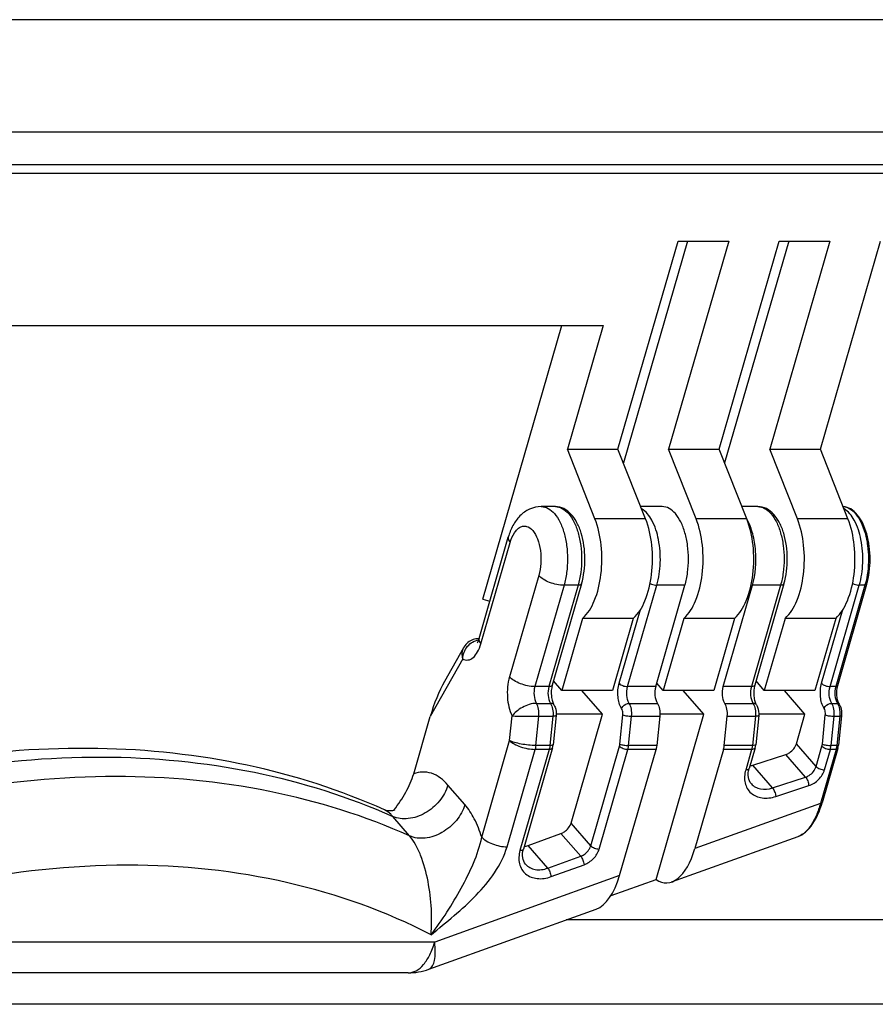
# Model space of a CAD drawing. Header units: millimetres. Extents: x 0 to 420, y 0 to 297.
# Tile 13 of 17: x 342 to 355, y 113 to 128. Entities that reach past the tile are written whole.
import ezdxf

# ---------------------------------------------------------------- set-up
doc = ezdxf.new("R2010")
doc.units = ezdxf.units.MM
doc.header["$LTSCALE"] = 23.1
doc.layers.get('0').update_dxf_attribs({"linetype": 'CONTINUOUS'})
doc.layers.add('02___PRT_ALL_AXES', color=7, linetype='CONTINUOUS')

msp = doc.modelspace()

# ---------------------------------------------------------------- linework, layer by layer
at = {"color": 7, "linetype": 'CONTINUOUS'}
for p, q in [((367.8785, 128.1997), (323.3648, 128.1997)), ((367.3785, 126.4676), (322.8648, 126.4676))]:
    msp.add_line(p, q, dxfattribs=at)
at = {"layer": '02___PRT_ALL_AXES', "color": 7, "linetype": 'CONTINUOUS'}
for p, q in [((357.8585, 125.9676), (333.2509, 125.9676)), ((357.8768, 125.831), (333.2692, 125.831)), ((351.3195, 121.5875), (352.2445, 124.7918)), ((352.3888, 124.7918), (351.403, 121.3767)), ((353.0239, 124.7918), (352.0989, 121.5875)), ((352.2445, 124.7918), (353.0239, 124.7918)), ((352.8784, 121.5875), (353.8034, 124.7918)), ((353.9477, 124.7918), (352.9618, 121.3767)), ((354.5828, 124.7918), (353.6578, 121.5875)), ((353.8034, 124.7918), (354.5828, 124.7918)), ((354.4372, 121.5875), (355.3622, 124.7918)), ((338.7059, 123.4928), (351.0901, 123.4928)), ((349.2388, 119.2796), (350.455, 123.4928)), ((351.0901, 123.4928), (350.5401, 121.5875)), ((350.5401, 121.5875), (351.3195, 121.5875)), ((350.9637, 120.5183), (350.5401, 121.5875)), ((351.7431, 120.5183), (351.3195, 121.5875)), ((352.0989, 121.5875), (352.8784, 121.5875)), ((352.5225, 120.5183), (352.0989, 121.5875)), ((353.3019, 120.5183), (352.8784, 121.5875)), ((353.6578, 121.5875), (354.4372, 121.5875)), ((354.0814, 120.5183), (353.6578, 121.5875)), ((354.8608, 120.5183), (354.4372, 121.5875)), ((350.3553, 120.7051), (350.1387, 120.7051)), ((352.0007, 120.7051), (351.6691, 120.7051)), ((353.4729, 120.7051), (353.2279, 120.7051)), ((351.7431, 120.5183), (350.9637, 120.5183)), ((353.3019, 120.5183), (352.5225, 120.5183)), ((354.8608, 120.5183), (354.0814, 120.5183)), ((349.1806, 118.6755), (349.6306, 120.2344)), ((349.2091, 118.5923), (349.6591, 120.1512)), ((350.0988, 119.6433), (349.6488, 118.0845)), ((350.4885, 119.4933), (350.0385, 117.9345)), ((350.7051, 119.4933), (350.2551, 117.9345)), ((350.7578, 119.5156), (350.3078, 117.9568)), ((350.7051, 119.4933), (350.4885, 119.4933)), ((351.4675, 117.9345), (351.9175, 119.4933)), ((351.9005, 117.9345), (352.3505, 119.4933)), ((352.3505, 119.4933), (351.9175, 119.4933)), ((352.9397, 117.9345), (353.3897, 119.4933)), ((353.8227, 119.4933), (353.3727, 117.9345)), ((353.8227, 119.4933), (353.3897, 119.4933)), ((353.8755, 119.5156), (353.4255, 117.9568)), ((354.5852, 117.9345), (355.0352, 119.4933)), ((355.1218, 119.4933), (354.6718, 117.9345)), ((355.1482, 119.5045), (354.6982, 117.9456)), ((355.1218, 119.4933), (355.0352, 119.4933)), ((349.2388, 119.2796), (349.3459, 119.248)), ((350.7742, 118.9829), (350.4546, 117.8757)), ((351.5536, 118.9829), (350.7742, 118.9829)), ((351.5536, 118.9829), (351.234, 117.8757)), ((351.3376, 117.9845), (351.6653, 119.1197)), ((352.333, 118.9829), (352.0134, 117.8757)), ((353.1125, 118.9829), (352.333, 118.9829)), ((353.1125, 118.9829), (352.7929, 117.8757)), ((353.8919, 118.9829), (353.5723, 117.8757)), ((354.6713, 118.9829), (353.8919, 118.9829)), ((354.6713, 118.9829), (354.3517, 117.8757)), ((354.4553, 117.9845), (354.7827, 119.1189)), ((348.9404, 118.531), (348.6484, 118.0132)), ((349.1806, 118.6723), (349.1763, 118.6723)), ((348.9281, 118.3592), (348.4289, 117.4739)), ((350.2551, 117.9345), (350.0385, 117.9345)), ((350.4546, 117.8757), (350.327, 118.0231)), ((351.9005, 117.9345), (351.4675, 117.9345)), ((352.0134, 117.8757), (351.916, 117.9882)), ((353.3727, 117.9345), (352.9397, 117.9345)), ((353.5723, 117.8757), (353.4447, 118.0231)), ((354.6718, 117.9345), (354.5852, 117.9345)), ((351.234, 117.8757), (350.4546, 117.8757)), ((351.0805, 117.5101), (350.7639, 117.8757)), ((352.7929, 117.8757), (352.0134, 117.8757)), ((352.6394, 117.5101), (352.3228, 117.8757)), ((354.3517, 117.8757), (353.5723, 117.8757)), ((354.1982, 117.5101), (353.8816, 117.8757)), ((350.064, 117.6762), (350.2806, 117.6762)), ((351.493, 117.6762), (351.926, 117.6762)), ((352.9652, 117.6762), (353.3982, 117.6762)), ((354.6107, 117.6762), (354.6973, 117.6762)), ((348.1739, 116.5904), (348.4289, 117.4739)), ((349.6497, 117.1035), (349.6884, 117.4813)), ((350.0548, 117.0275), (350.1009, 117.4778)), ((350.1009, 117.4778), (350.3174, 117.4778)), ((350.3174, 117.4778), (350.2713, 117.0275)), ((350.3679, 117.4876), (350.3218, 117.0373)), ((351.0805, 117.5101), (350.3692, 117.5101)), ((350.5966, 115.8335), (351.0805, 117.5101)), ((351.3482, 117.0475), (351.3943, 117.4978)), ((351.4838, 117.0275), (351.5299, 117.4778)), ((351.5299, 117.4778), (351.9629, 117.4778)), ((351.9051, 114.9665), (352.6394, 117.5101)), ((351.9629, 117.4778), (351.9168, 117.0275)), ((352.6394, 117.5101), (351.9647, 117.5101)), ((352.956, 117.0275), (353.0021, 117.4778)), ((353.0021, 117.4778), (353.4351, 117.4778)), ((353.4351, 117.4778), (353.389, 117.0275)), ((353.4856, 117.4876), (353.4395, 117.0373)), ((354.1982, 117.5101), (353.4869, 117.5101)), ((354.0664, 117.0534), (354.1982, 117.5101)), ((354.4659, 117.0475), (354.512, 117.4978)), ((354.6015, 117.0275), (354.6475, 117.4778)), ((354.6475, 117.4778), (354.7341, 117.4778)), ((354.7341, 117.4778), (354.6881, 117.0275)), ((354.7594, 117.4827), (354.7133, 117.0324)), ((349.2208, 115.6179), (349.6497, 117.1035)), ((350.2713, 117.0275), (350.0548, 117.0275)), ((350.8997, 115.4835), (351.3425, 117.0176)), ((351.9168, 117.0275), (351.4838, 117.0275)), ((353.389, 117.0275), (352.956, 117.0275)), ((354.3695, 116.7034), (354.0664, 117.0534)), ((354.3695, 116.7034), (354.4602, 117.0176)), ((354.6881, 117.0275), (354.6015, 117.0275)), ((349.6105, 115.4679), (350.0435, 116.9676)), ((350.26, 116.9676), (349.8104, 115.4103)), ((350.3128, 116.9898), (349.8632, 115.4325)), ((350.26, 116.9676), (350.0435, 116.9676)), ((351.0296, 115.4335), (351.4724, 116.9676)), ((351.3447, 115.0251), (351.9054, 116.9676)), ((351.9054, 116.9676), (351.4724, 116.9676)), ((352.9447, 116.9676), (352.5042, 115.4417)), ((353.3777, 116.9676), (352.9447, 116.9676)), ((353.3777, 116.9676), (353.2859, 116.6498)), ((353.4304, 116.9898), (353.3387, 116.672)), ((353.3962, 116.724), (353.905, 116.8905)), ((354.2081, 116.5405), (353.905, 116.8905)), ((354.6767, 116.9676), (354.4367, 116.136)), ((354.7031, 116.9787), (354.463, 116.1471)), ((354.4994, 116.6534), (354.5901, 116.9676)), ((354.6767, 116.9676), (354.5901, 116.9676)), ((353.6993, 116.374), (353.3962, 116.724)), ((348.9611, 116.1182), (348.7015, 116.418)), ((353.6993, 116.374), (354.2081, 116.5405)), ((353.7485, 116.2425), (354.2573, 116.409)), ((354.4367, 116.136), (352.5042, 115.4417)), ((347.726, 116.0345), (347.7258, 116.0346)), ((348.1106, 115.6352), (347.8509, 115.935)), ((350.8997, 115.4835), (350.5966, 115.8335)), ((349.9341, 115.4891), (350.4419, 115.6729)), ((350.745, 115.3229), (350.4419, 115.6729)), ((352.1452, 114.9261), (354.0919, 115.6255)), ((350.2373, 115.1391), (349.9341, 115.4891)), ((350.2373, 115.1391), (350.745, 115.3229)), ((350.2898, 115.0088), (350.7976, 115.1926)), ((351.3447, 115.0251), (348.4978, 114.0023)), ((351.2123, 114.7176), (351.9051, 114.9665)), ((348.4077, 113.5833), (350.9858, 114.5095)), ((363.8785, 114.3433), (350.523, 114.3433)), ((348.4978, 114.0023), (338.359, 114.0023)), ((348.0864, 113.5273), (337.9477, 113.5273)), ((362.6661, 113.0433), (318.3256, 113.0433))]:
    msp.add_line(p, q, dxfattribs=at)
for points in [[(349.1763, 118.6723), (349.1541, 118.6714), (349.1319, 118.6685), (349.11, 118.6638), (349.0886, 118.6573), (349.0678, 118.6489), (349.0476, 118.6388), (349.0282, 118.6268), (349.0096, 118.6131), (348.9921, 118.5978), (348.9757, 118.5807), (348.9606, 118.5622), (348.947, 118.5422), (348.9404, 118.531)], [(354.0919, 115.6255), (354.1181, 115.6363), (354.1484, 115.6521), (354.1784, 115.6716), (354.2082, 115.6949), (354.2374, 115.722), (354.266, 115.7527), (354.2938, 115.7871), (354.3206, 115.8249), (354.3462, 115.866), (354.3705, 115.9102), (354.3933, 115.957), (354.4146, 116.0063), (354.4342, 116.0576), (354.452, 116.1104), (354.463, 116.1471)], [(347.8787, 116.0339), (347.8792, 116.0342), (347.8817, 116.0361), (347.8815, 116.036), (347.8783, 116.0343), (347.8719, 116.0313), (347.862, 116.0277), (347.8486, 116.024), (347.8323, 116.021), (347.8133, 116.0192), (347.7929, 116.0193), (347.772, 116.0214), (347.7521, 116.0255), (347.7351, 116.0308), (347.726, 116.0345)]]:
    msp.add_lwpolyline(points, dxfattribs=at)
for centre, radius, start, end in [((353.9706, 119.8256), 1.1982, 343.9, 344.73349), ((349.1763, 118.6224), 0.0499, 87.93216, 90.00696), ((349.1763, 118.6223), 0.0501, 86.29534, 87.93167), ((353.261, 117.1361), 0.4337, 281.86133, 288.15934), ((345.3821, 117.9287), 3.1275, 322.60491, 322.80286), ((349.7842, 115.9018), 0.439, 281.8907, 289.96988), ((348.0852, 114.4843), 0.957, 270.07291, 289.68908)]:
    msp.add_arc(centre, radius, start, end, dxfattribs=at)
for centre, major_axis, ratio, start_param, end_param in [((348.6887, 117.4739), (0.26, 0.8181), 0.2896559, 0.9464816, 1.6625854), ((352.0928, 115.9167), (0.0406, 1.0054), 0.4801386, 2.8275757, 4.2398137), ((350.9333, 115.5001), (0.0406, 1.0054), 0.4801386, -2.9492931, -2.0433716)]:
    msp.add_ellipse(centre, major_axis=major_axis, ratio=ratio, start_param=start_param, end_param=end_param, dxfattribs=at)
for points, knots in [([(350.1387, 120.7051), (350.0774, 120.7051), (349.9539, 120.6776), (349.8026, 120.5673), (349.6941, 120.4135), (349.6484, 120.2959), (349.6306, 120.2344)], [0, 0, 0, 0, 0.24828, 0.4936728, 0.7410108, 1, 1, 1, 1]), ([(350.1387, 120.7051), (350.1748, 120.7051), (350.2536, 120.6822), (350.3518, 120.5941), (350.4333, 120.4631), (350.4833, 120.3279), (350.5134, 120.2054), (350.536, 120.0709), (350.5471, 119.8972), (350.5339, 119.6911), (350.5069, 119.5571), (350.4885, 119.4933)], [0, 0, 0, 0, 0.0781001, 0.1694923, 0.2801931, 0.4096553, 0.4801742, 0.5534977, 0.7048764, 0.8562551, 1, 1, 1, 1]), ([(350.7578, 119.5156), (350.7942, 119.6416), (350.8254, 119.9053), (350.784, 120.2272), (350.696, 120.4534), (350.6081, 120.5867), (350.4941, 120.6808), (350.4005, 120.7051), (350.3553, 120.7051)], [0, 0, 0, 0, 0.2819656, 0.5628651, 0.6886231, 0.8009862, 0.9027984, 1, 1, 1, 1]), ([(350.3553, 120.7051), (350.3913, 120.7051), (350.4701, 120.6822), (350.5683, 120.5941), (350.6498, 120.4631), (350.6999, 120.3279), (350.7299, 120.2054), (350.7525, 120.0709), (350.7636, 119.8972), (350.7504, 119.6911), (350.7234, 119.5571), (350.7051, 119.4933)], [0, 0, 0, 0, 0.0781001, 0.1694923, 0.2801931, 0.4096553, 0.4801742, 0.5534977, 0.7048764, 0.8562551, 1, 1, 1, 1]), ([(351.9175, 119.4933), (351.9498, 119.6054), (351.9834, 119.8417), (351.9581, 120.1847), (351.868, 120.4762), (351.7506, 120.6314), (351.6825, 120.6717)], [0, 0, 0, 0, 0.2775046, 0.5618949, 0.8115681, 1, 1, 1, 1]), ([(352.3505, 119.4933), (352.3689, 119.5571), (352.3959, 119.6911), (352.4091, 119.8972), (352.398, 120.0709), (352.3753, 120.2054), (352.3453, 120.3279), (352.2952, 120.4631), (352.2138, 120.5941), (352.1155, 120.6822), (352.0367, 120.7051), (352.0007, 120.7051)], [0, 0, 0, 0, 0.1437449, 0.2951236, 0.4465023, 0.5198258, 0.5903447, 0.7198069, 0.8305077, 0.9218999, 1, 1, 1, 1]), ([(353.8755, 119.5156), (353.9119, 119.6416), (353.9431, 119.9053), (353.9017, 120.2272), (353.8137, 120.4534), (353.7258, 120.5867), (353.6118, 120.6808), (353.5182, 120.7051), (353.4729, 120.7051)], [0, 0, 0, 0, 0.2819656, 0.5628651, 0.6886231, 0.8009862, 0.9027984, 1, 1, 1, 1]), ([(353.4729, 120.7051), (353.509, 120.7051), (353.5878, 120.6822), (353.686, 120.5941), (353.7675, 120.4631), (353.8175, 120.3279), (353.8476, 120.2054), (353.8702, 120.0709), (353.8813, 119.8972), (353.8681, 119.6911), (353.8411, 119.5571), (353.8227, 119.4933)], [0, 0, 0, 0, 0.0781001, 0.1694923, 0.2801931, 0.4096553, 0.4801742, 0.5534977, 0.7048764, 0.8562551, 1, 1, 1, 1]), ([(355.1482, 119.5045), (355.1846, 119.6305), (355.2167, 119.8948), (355.1786, 120.2178), (355.0955, 120.4457), (355.0141, 120.579), (354.9119, 120.6735), (354.8276, 120.702), (354.7871, 120.7046)], [0, 0, 0, 0, 0.2865435, 0.5734405, 0.7014542, 0.8138553, 0.9115049, 1, 1, 1, 1]), ([(354.7872, 120.7045), (354.8225, 120.7018), (354.8983, 120.6744), (354.992, 120.5848), (355.07, 120.455), (355.1293, 120.2916), (355.1668, 120.1041), (355.1843, 119.8398), (355.1613, 119.6378), (355.1265, 119.5101)], [0, 0, 0, 0, 0.0787727, 0.1714602, 0.2829681, 0.4124393, 0.5555582, 0.7060715, 1, 1, 1, 1]), ([(355.0352, 119.4933), (355.0675, 119.6054), (355.1011, 119.8417), (355.0758, 120.1847), (354.9857, 120.4762), (354.8683, 120.6314), (354.8002, 120.6717)], [0, 0, 0, 0, 0.2775046, 0.5618949, 0.8115681, 1, 1, 1, 1]), ([(350.7742, 118.9829), (350.8556, 119.055), (350.9845, 119.2777), (351.0744, 119.6676), (351.0776, 120.1002), (351.0152, 120.3881), (350.9637, 120.5183)], [0, 0, 0, 0, 0.2021538, 0.4597936, 0.7398505, 1, 1, 1, 1]), ([(351.5536, 118.9829), (351.635, 119.055), (351.7639, 119.2777), (351.8539, 119.6676), (351.8571, 120.1002), (351.7946, 120.3881), (351.7431, 120.5183)], [0, 0, 0, 0, 0.2021538, 0.4597936, 0.7398506, 1, 1, 1, 1]), ([(352.333, 118.9829), (352.4145, 119.055), (352.5433, 119.2777), (352.6333, 119.6676), (352.6365, 120.1002), (352.5741, 120.3881), (352.5225, 120.5183)], [0, 0, 0, 0, 0.2021538, 0.4597936, 0.7398506, 1, 1, 1, 1]), ([(353.1125, 118.9829), (353.1939, 119.055), (353.3228, 119.2777), (353.4127, 119.6676), (353.4159, 120.1002), (353.3535, 120.3881), (353.3019, 120.5183)], [0, 0, 0, 0, 0.2021538, 0.4597936, 0.7398506, 1, 1, 1, 1]), ([(353.3897, 119.4933), (353.4391, 119.6645), (353.4602, 119.9372), (353.405, 120.2764), (353.3465, 120.4328), (353.3088, 120.5)], [0, 0, 0, 0, 0.5192494, 0.7752823, 1, 1, 1, 1]), ([(353.8919, 118.9829), (353.9733, 119.055), (354.1022, 119.2777), (354.1921, 119.6676), (354.1953, 120.1002), (354.1329, 120.3881), (354.0814, 120.5183)], [0, 0, 0, 0, 0.2021538, 0.4597936, 0.7398506, 1, 1, 1, 1]), ([(354.6713, 118.9829), (354.7527, 119.055), (354.8816, 119.2777), (354.9715, 119.6676), (354.9747, 120.1002), (354.9123, 120.3881), (354.8608, 120.5183)], [0, 0, 0, 0, 0.2021539, 0.4597935, 0.7398505, 1, 1, 1, 1]), ([(349.6591, 120.1512), (349.6741, 120.2032), (349.7032, 120.2759), (349.7626, 120.3523), (349.8097, 120.3894), (349.8612, 120.4074), (349.9348, 120.4022), (350.0224, 120.3327), (350.0905, 120.1984), (350.1312, 120.0245), (350.137, 119.8332), (350.1164, 119.7043), (350.0988, 119.6433)], [0, 0, 0, 0, 0.1327919, 0.1878608, 0.2354614, 0.2776825, 0.3183825, 0.4109509, 0.5337208, 0.6831409, 0.844638, 1, 1, 1, 1]), ([(349.6306, 120.2344), (349.6288, 120.2282), (349.6257, 120.1976), (349.6436, 120.169), (349.6591, 120.1512)], [0, 0, 0, 0, 0.2138321, 1, 1, 1, 1]), ([(350.4885, 119.4933), (350.4132, 119.4933), (350.3005, 119.518), (350.1723, 119.5793), (350.1185, 119.6206), (350.0988, 119.6433)], [0, 0, 0, 0, 0.5306384, 0.7884403, 1, 1, 1, 1]), ([(350.7578, 119.5156), (350.7568, 119.5121), (350.7448, 119.4949), (350.7213, 119.4933), (350.7051, 119.4933)], [0, 0, 0, 0, 0.1835099, 1, 1, 1, 1]), ([(351.8144, 119.522), (351.8219, 119.5175), (351.8542, 119.5018), (351.8904, 119.4933), (351.9175, 119.4933)], [0, 0, 0, 0, 0.2447844, 1, 1, 1, 1]), ([(353.8755, 119.5156), (353.8745, 119.5121), (353.8625, 119.4949), (353.839, 119.4933), (353.8227, 119.4933)], [0, 0, 0, 0, 0.1835099, 1, 1, 1, 1]), ([(354.9321, 119.5219), (354.9397, 119.5175), (354.9719, 119.5017), (355.0081, 119.4933), (355.0352, 119.4933)], [0, 0, 0, 0, 0.2448169, 1, 1, 1, 1]), ([(355.1482, 119.5045), (355.1477, 119.5027), (355.1417, 119.4941), (355.1299, 119.4933), (355.1218, 119.4933)], [0, 0, 0, 0, 0.1835156, 1, 1, 1, 1]), ([(349.1514, 118.6066), (349.1511, 118.6063), (349.1499, 118.6049), (349.1561, 118.6128), (349.1594, 118.6207), (349.1719, 118.6461), (349.1774, 118.6644), (349.1806, 118.6755)], [0, 0, 0, 0, 0.0160952, 0.0425116, 0.2222302, 0.5523934, 1, 1, 1, 1]), ([(349.1806, 118.6755), (349.1788, 118.6693), (349.1757, 118.6387), (349.1936, 118.6102), (349.2091, 118.5923)], [0, 0, 0, 0, 0.2138321, 1, 1, 1, 1]), ([(348.9404, 118.531), (348.9267, 118.5067), (348.9105, 118.448), (348.9192, 118.3886), (348.9281, 118.3592)], [0, 0, 0, 0, 0.476754, 1, 1, 1, 1]), ([(348.9281, 118.3592), (348.9309, 118.4288), (348.9822, 118.566), (349.1088, 118.6428), (349.1736, 118.6538)], [0, 0, 0, 0, 0.5144598, 1, 1, 1, 1]), ([(348.9281, 118.3592), (348.9524, 118.3463), (349.0126, 118.3333), (349.0998, 118.3802), (349.1664, 118.4715), (349.1965, 118.5488), (349.2091, 118.5923)], [0, 0, 0, 0, 0.1982108, 0.408341, 0.6733259, 1, 1, 1, 1]), ([(349.6488, 118.0845), (349.6196, 117.9831), (349.6022, 117.7759), (349.6442, 117.5699), (349.6884, 117.4813)], [0, 0, 0, 0, 0.5161221, 1, 1, 1, 1]), ([(350.0385, 117.9345), (349.9632, 117.9345), (349.8505, 117.9592), (349.7223, 118.0205), (349.6685, 118.0618), (349.6488, 118.0845)], [0, 0, 0, 0, 0.5306384, 0.7884403, 1, 1, 1, 1]), ([(350.0385, 117.9345), (350.0257, 117.8899), (350.0197, 117.8004), (350.0414, 117.7112), (350.064, 117.6762)], [0, 0, 0, 0, 0.5265444, 1, 1, 1, 1]), ([(350.2551, 117.9345), (350.2422, 117.8899), (350.2362, 117.8004), (350.2579, 117.7112), (350.2806, 117.6762)], [0, 0, 0, 0, 0.5265426, 1, 1, 1, 1]), ([(350.3078, 117.9568), (350.3068, 117.9533), (350.2948, 117.9361), (350.2713, 117.9345), (350.2551, 117.9345)], [0, 0, 0, 0, 0.1835099, 1, 1, 1, 1]), ([(350.3078, 117.9568), (350.2921, 117.9024), (350.2865, 117.8161), (350.305, 117.7135), (350.3228, 117.6685), (350.3339, 117.6514)], [0, 0, 0, 0, 0.5431877, 0.804022, 1, 1, 1, 1]), ([(351.3758, 117.597), (351.3418, 117.6495), (351.3093, 117.7834), (351.3183, 117.9176), (351.3376, 117.9845)], [0, 0, 0, 0, 0.4734576, 1, 1, 1, 1]), ([(351.3376, 117.9845), (351.352, 117.9678), (351.3958, 117.9449), (351.4424, 117.9345), (351.4675, 117.9345)], [0, 0, 0, 0, 0.4677079, 1, 1, 1, 1]), ([(351.493, 117.6762), (351.4703, 117.7112), (351.4486, 117.8004), (351.4546, 117.8899), (351.4675, 117.9345)], [0, 0, 0, 0, 0.4734574, 1, 1, 1, 1]), ([(351.9005, 117.9345), (351.8876, 117.8899), (351.8816, 117.8004), (351.9033, 117.7112), (351.926, 117.6762)], [0, 0, 0, 0, 0.5265426, 1, 1, 1, 1]), ([(352.9652, 117.6762), (352.9425, 117.7112), (352.9209, 117.8004), (352.9269, 117.8899), (352.9397, 117.9345)], [0, 0, 0, 0, 0.4734574, 1, 1, 1, 1]), ([(353.3727, 117.9345), (353.3599, 117.8899), (353.3539, 117.8004), (353.3756, 117.7112), (353.3982, 117.6762)], [0, 0, 0, 0, 0.5265426, 1, 1, 1, 1]), ([(353.4255, 117.9568), (353.4245, 117.9533), (353.4125, 117.9361), (353.389, 117.9345), (353.3727, 117.9345)], [0, 0, 0, 0, 0.1835099, 1, 1, 1, 1]), ([(353.4255, 117.9568), (353.4098, 117.9024), (353.4042, 117.8161), (353.4227, 117.7135), (353.4405, 117.6685), (353.4516, 117.6514)], [0, 0, 0, 0, 0.5431877, 0.804022, 1, 1, 1, 1]), ([(354.4935, 117.597), (354.4595, 117.6495), (354.427, 117.7834), (354.436, 117.9176), (354.4553, 117.9845)], [0, 0, 0, 0, 0.4734576, 1, 1, 1, 1]), ([(354.4553, 117.9845), (354.4697, 117.9678), (354.5135, 117.9449), (354.5601, 117.9345), (354.5852, 117.9345)], [0, 0, 0, 0, 0.4677079, 1, 1, 1, 1]), ([(354.6107, 117.6762), (354.588, 117.7112), (354.5663, 117.8004), (354.5723, 117.8899), (354.5852, 117.9345)], [0, 0, 0, 0, 0.4734574, 1, 1, 1, 1]), ([(354.6718, 117.9345), (354.6589, 117.8899), (354.6529, 117.8004), (354.6746, 117.7112), (354.6973, 117.6762)], [0, 0, 0, 0, 0.5265426, 1, 1, 1, 1]), ([(354.6982, 117.9456), (354.6977, 117.9439), (354.6917, 117.9353), (354.6799, 117.9345), (354.6718, 117.9345)], [0, 0, 0, 0, 0.1835156, 1, 1, 1, 1]), ([(354.6982, 117.9456), (354.6839, 117.8962), (354.6787, 117.8176), (354.6959, 117.7228), (354.7131, 117.6806), (354.724, 117.6638)], [0, 0, 0, 0, 0.5341767, 0.7924316, 1, 1, 1, 1]), ([(350.064, 117.6762), (349.989, 117.6762), (349.8764, 117.6375), (349.757, 117.5567), (349.707, 117.5071), (349.6884, 117.4813)], [0, 0, 0, 0, 0.5192342, 0.7801423, 1, 1, 1, 1]), ([(350.1009, 117.4778), (350.1046, 117.5142), (350.1023, 117.5829), (350.0812, 117.6497), (350.064, 117.6762)], [0, 0, 0, 0, 0.5376246, 1, 1, 1, 1]), ([(350.3339, 117.6514), (350.3314, 117.6553), (350.3179, 117.6706), (350.296, 117.6762), (350.2806, 117.6762)], [0, 0, 0, 0, 0.2319285, 1, 1, 1, 1]), ([(350.2806, 117.6762), (350.2977, 117.6497), (350.3188, 117.5829), (350.3211, 117.5142), (350.3174, 117.4778)], [0, 0, 0, 0, 0.4623754, 1, 1, 1, 1]), ([(350.3339, 117.6514), (350.3413, 117.6399), (350.3664, 117.5891), (350.3723, 117.5301), (350.3679, 117.4876)], [0, 0, 0, 0, 0.2417402, 1, 1, 1, 1]), ([(351.3758, 117.597), (351.3801, 117.608), (351.406, 117.6495), (351.4562, 117.6762), (351.493, 117.6762)], [0, 0, 0, 0, 0.2429071, 1, 1, 1, 1]), ([(351.5299, 117.4778), (351.5336, 117.5142), (351.5312, 117.5829), (351.5101, 117.6497), (351.493, 117.6762)], [0, 0, 0, 0, 0.5376246, 1, 1, 1, 1]), ([(351.926, 117.6762), (351.9431, 117.6497), (351.9642, 117.5829), (351.9666, 117.5142), (351.9629, 117.4778)], [0, 0, 0, 0, 0.4623754, 1, 1, 1, 1]), ([(353.0021, 117.4778), (353.0058, 117.5142), (353.0035, 117.5829), (352.9823, 117.6497), (352.9652, 117.6762)], [0, 0, 0, 0, 0.5376246, 1, 1, 1, 1]), ([(353.3982, 117.6762), (353.4154, 117.6497), (353.4365, 117.5829), (353.4388, 117.5142), (353.4351, 117.4778)], [0, 0, 0, 0, 0.4623754, 1, 1, 1, 1]), ([(353.4516, 117.6514), (353.4491, 117.6553), (353.4356, 117.6706), (353.4137, 117.6762), (353.3982, 117.6762)], [0, 0, 0, 0, 0.2319285, 1, 1, 1, 1]), ([(353.4516, 117.6514), (353.459, 117.6399), (353.4841, 117.5891), (353.49, 117.5301), (353.4856, 117.4876)], [0, 0, 0, 0, 0.2417402, 1, 1, 1, 1]), ([(354.4935, 117.597), (354.4978, 117.608), (354.5237, 117.6495), (354.5739, 117.6762), (354.6107, 117.6762)], [0, 0, 0, 0, 0.2429071, 1, 1, 1, 1]), ([(354.6475, 117.4778), (354.6513, 117.5142), (354.6489, 117.5829), (354.6278, 117.6497), (354.6107, 117.6762)], [0, 0, 0, 0, 0.5376246, 1, 1, 1, 1]), ([(354.724, 117.6638), (354.7201, 117.6698), (354.7101, 117.6754), (354.7001, 117.6762), (354.6973, 117.6762)], [0, 0, 0, 0, 0.7185189, 1, 1, 1, 1]), ([(354.7109, 117.6509), (354.7163, 117.6386), (354.7352, 117.583), (354.7387, 117.5227), (354.7341, 117.4778)], [0, 0, 0, 0, 0.2289253, 1, 1, 1, 1]), ([(354.724, 117.6638), (354.7318, 117.6518), (354.7587, 117.5953), (354.7643, 117.5303), (354.7594, 117.4827)], [0, 0, 0, 0, 0.2303847, 1, 1, 1, 1]), ([(349.6884, 117.4813), (349.7492, 117.4787), (349.8868, 117.4775), (350.0243, 117.4778), (350.1009, 117.4778)], [0, 0, 0, 0, 0.4431413, 1, 1, 1, 1]), ([(350.3679, 117.4876), (350.3677, 117.4858), (350.3625, 117.482), (350.3458, 117.4786), (350.3296, 117.4778), (350.3174, 117.4778)], [0, 0, 0, 0, 0.105481, 0.3073561, 1, 1, 1, 1]), ([(351.3943, 117.4978), (351.3952, 117.507), (351.3961, 117.5407), (351.3892, 117.5763), (351.3758, 117.597)], [0, 0, 0, 0, 0.2726678, 1, 1, 1, 1]), ([(351.3943, 117.4978), (351.4133, 117.49), (351.459, 117.4821), (351.5046, 117.4778), (351.5299, 117.4778)], [0, 0, 0, 0, 0.4485062, 1, 1, 1, 1]), ([(353.4856, 117.4876), (353.4854, 117.4858), (353.4801, 117.482), (353.4635, 117.4786), (353.4473, 117.4778), (353.4351, 117.4778)], [0, 0, 0, 0, 0.105481, 0.3073561, 1, 1, 1, 1]), ([(354.512, 117.4978), (354.5129, 117.507), (354.5138, 117.5407), (354.5069, 117.5763), (354.4935, 117.597)], [0, 0, 0, 0, 0.2726678, 1, 1, 1, 1]), ([(354.512, 117.4978), (354.531, 117.49), (354.5767, 117.4821), (354.6223, 117.4778), (354.6475, 117.4778)], [0, 0, 0, 0, 0.4485062, 1, 1, 1, 1]), ([(354.7594, 117.4827), (354.7591, 117.4801), (354.7472, 117.4782), (354.7402, 117.4778), (354.7341, 117.4778)], [0, 0, 0, 0, 0.3006954, 1, 1, 1, 1]), ([(350.0548, 117.0275), (349.979, 117.0275), (349.8675, 117.0394), (349.7329, 117.0704), (349.6735, 117.091), (349.6497, 117.1035)], [0, 0, 0, 0, 0.5487316, 0.8052118, 1, 1, 1, 1]), ([(349.6497, 117.1035), (349.6703, 117.0826), (349.7256, 117.0452), (349.8554, 116.9897), (349.9679, 116.9676), (350.0435, 116.9676)], [0, 0, 0, 0, 0.2077021, 0.4651286, 1, 1, 1, 1]), ([(350.0548, 117.0275), (350.0533, 117.0121), (350.05, 116.992), (350.0448, 116.9723), (350.0435, 116.9676)], [0, 0, 0, 0, 0.7587293, 1, 1, 1, 1]), ([(350.2713, 117.0275), (350.2698, 117.0121), (350.2665, 116.992), (350.2613, 116.9723), (350.26, 116.9676)], [0, 0, 0, 0, 0.7587293, 1, 1, 1, 1]), ([(350.3218, 117.0373), (350.3217, 117.0355), (350.3164, 117.0318), (350.2998, 117.0283), (350.2835, 117.0275), (350.2713, 117.0275)], [0, 0, 0, 0, 0.105481, 0.3073561, 1, 1, 1, 1]), ([(351.3425, 117.0176), (351.357, 117.0009), (351.4007, 116.978), (351.4473, 116.9676), (351.4724, 116.9676)], [0, 0, 0, 0, 0.4677079, 1, 1, 1, 1]), ([(351.3482, 117.0475), (351.3672, 117.0397), (351.4129, 117.0318), (351.4585, 117.0275), (351.4838, 117.0275)], [0, 0, 0, 0, 0.4485062, 1, 1, 1, 1]), ([(351.4724, 116.9676), (351.4738, 116.9723), (351.4789, 116.992), (351.4822, 117.0121), (351.4838, 117.0275)], [0, 0, 0, 0, 0.2412707, 1, 1, 1, 1]), ([(351.9168, 117.0275), (351.9152, 117.0121), (351.9119, 116.992), (351.9068, 116.9723), (351.9054, 116.9676)], [0, 0, 0, 0, 0.7587293, 1, 1, 1, 1]), ([(352.9447, 116.9676), (352.946, 116.9723), (352.9512, 116.992), (352.9545, 117.0121), (352.956, 117.0275)], [0, 0, 0, 0, 0.2412707, 1, 1, 1, 1]), ([(353.389, 117.0275), (353.3875, 117.0121), (353.3842, 116.992), (353.379, 116.9723), (353.3777, 116.9676)], [0, 0, 0, 0, 0.7587293, 1, 1, 1, 1]), ([(353.4395, 117.0373), (353.4393, 117.0355), (353.4341, 117.0318), (353.4175, 117.0283), (353.4012, 117.0275), (353.389, 117.0275)], [0, 0, 0, 0, 0.105481, 0.3073561, 1, 1, 1, 1]), ([(353.905, 116.8905), (353.9238, 116.8966), (353.9945, 116.9301), (354.0502, 116.9974), (354.0664, 117.0534)], [0, 0, 0, 0, 0.2534015, 1, 1, 1, 1]), ([(354.4602, 117.0176), (354.4747, 117.0009), (354.5184, 116.978), (354.565, 116.9676), (354.5901, 116.9676)], [0, 0, 0, 0, 0.4677079, 1, 1, 1, 1]), ([(354.4659, 117.0475), (354.4849, 117.0397), (354.5306, 117.0318), (354.5762, 117.0275), (354.6015, 117.0275)], [0, 0, 0, 0, 0.4485062, 1, 1, 1, 1]), ([(354.5901, 116.9676), (354.5915, 116.9723), (354.5966, 116.992), (354.5999, 117.0121), (354.6015, 117.0275)], [0, 0, 0, 0, 0.2412707, 1, 1, 1, 1]), ([(354.6881, 117.0275), (354.6865, 117.0121), (354.6832, 116.992), (354.6781, 116.9723), (354.6767, 116.9676)], [0, 0, 0, 0, 0.7587293, 1, 1, 1, 1]), ([(354.7133, 117.0324), (354.7131, 117.0298), (354.7011, 117.0279), (354.6942, 117.0275), (354.6881, 117.0275)], [0, 0, 0, 0, 0.3006954, 1, 1, 1, 1]), ([(347.7258, 116.0346), (347.0497, 116.339), (345.5954, 116.8052), (343.2752, 117.0544), (340.8517, 116.8712), (339.2452, 116.4763), (338.4467, 116.2155)], [0, 0, 0, 0, 0.2346573, 0.4789881, 0.734193, 1, 1, 1, 1]), ([(350.3128, 116.9898), (350.3117, 116.9863), (350.2997, 116.9691), (350.2762, 116.9676), (350.26, 116.9676)], [0, 0, 0, 0, 0.1835099, 1, 1, 1, 1]), ([(353.4304, 116.9898), (353.4294, 116.9863), (353.4174, 116.9691), (353.3939, 116.9676), (353.3777, 116.9676)], [0, 0, 0, 0, 0.1835099, 1, 1, 1, 1]), ([(354.7031, 116.9787), (354.7026, 116.9769), (354.6966, 116.9684), (354.6848, 116.9676), (354.6767, 116.9676)], [0, 0, 0, 0, 0.1835156, 1, 1, 1, 1]), ([(338.3763, 115.9708), (339.1971, 116.2571), (340.8464, 116.696), (343.3321, 116.9251), (345.6956, 116.7015), (347.1706, 116.2396), (347.8509, 115.935)], [0, 0, 0, 0, 0.2692431, 0.5259027, 0.7691442, 1, 1, 1, 1]), ([(347.8733, 116.0379), (347.9383, 116.1236), (348.0572, 116.2979), (348.1453, 116.4915), (348.1739, 116.5904)], [0, 0, 0, 0, 0.5108065, 1, 1, 1, 1]), ([(348.7015, 116.418), (348.633, 116.4971), (348.5073, 116.5982), (348.3089, 116.6272), (348.217, 116.607), (348.1739, 116.5904)], [0, 0, 0, 0, 0.5320987, 0.7650435, 1, 1, 1, 1]), ([(353.2859, 116.6498), (353.2674, 116.5857), (353.2596, 116.483), (353.3062, 116.3628), (353.3852, 116.2664), (353.5451, 116.2012), (353.6814, 116.2206), (353.7485, 116.2425)], [0, 0, 0, 0, 0.2566115, 0.3745859, 0.4897005, 0.7280022, 1, 1, 1, 1]), ([(353.3387, 116.672), (353.3377, 116.6685), (353.3257, 116.6514), (353.3022, 116.6498), (353.2859, 116.6498)], [0, 0, 0, 0, 0.1835099, 1, 1, 1, 1]), ([(353.3733, 116.4379), (353.3495, 116.4654), (353.3161, 116.5448), (353.3262, 116.6287), (353.3387, 116.672)], [0, 0, 0, 0, 0.4459488, 1, 1, 1, 1]), ([(354.2081, 116.5405), (354.2269, 116.5466), (354.2976, 116.5801), (354.3533, 116.6474), (354.3695, 116.7034)], [0, 0, 0, 0, 0.2534015, 1, 1, 1, 1]), ([(354.2573, 116.409), (354.3141, 116.4276), (354.4174, 116.4934), (354.4833, 116.5975), (354.4994, 116.6534)], [0, 0, 0, 0, 0.506635, 1, 1, 1, 1]), ([(354.3695, 116.7034), (354.3839, 116.6867), (354.4277, 116.6638), (354.4743, 116.6534), (354.4994, 116.6534)], [0, 0, 0, 0, 0.4677079, 1, 1, 1, 1]), ([(348.1106, 115.6352), (347.4232, 115.943), (345.9318, 116.408), (343.5416, 116.6267), (341.0286, 116.3835), (339.3629, 115.93), (338.5343, 115.6352)], [0, 0, 0, 0, 0.230681, 0.4738798, 0.7306176, 1, 1, 1, 1]), ([(348.7015, 116.418), (348.676, 116.3296), (348.581, 116.1599), (348.3628, 115.9762), (348.1044, 115.8831), (347.9242, 115.9022), (347.8509, 115.935)], [0, 0, 0, 0, 0.2554646, 0.5232177, 0.7769614, 1, 1, 1, 1]), ([(353.3733, 116.4379), (353.3907, 116.4178), (353.4343, 116.3828), (353.5458, 116.3439), (353.6404, 116.3547), (353.6993, 116.374)], [0, 0, 0, 0, 0.2284833, 0.4683011, 1, 1, 1, 1]), ([(354.2081, 116.5405), (354.2228, 116.5235), (354.2433, 116.4797), (354.2556, 116.4337), (354.2573, 116.409)], [0, 0, 0, 0, 0.4763235, 1, 1, 1, 1]), ([(353.6993, 116.374), (353.714, 116.357), (353.7345, 116.3132), (353.7467, 116.2672), (353.7485, 116.2425)], [0, 0, 0, 0, 0.4763235, 1, 1, 1, 1]), ([(348.9611, 116.1182), (348.9356, 116.0298), (348.8407, 115.86), (348.6224, 115.6764), (348.3641, 115.5833), (348.1839, 115.6024), (348.1106, 115.6352)], [0, 0, 0, 0, 0.2554646, 0.5232177, 0.7769614, 1, 1, 1, 1]), ([(349.2208, 115.6179), (349.1902, 115.7145), (349.1208, 115.891), (349.0184, 116.0521), (348.9611, 116.1182)], [0, 0, 0, 0, 0.5369107, 1, 1, 1, 1]), ([(354.4367, 116.136), (354.4198, 116.0737), (354.3806, 115.9575), (354.285, 115.7715), (354.1758, 115.6556), (354.0919, 115.6255)], [0, 0, 0, 0, 0.3061318, 0.5771768, 1, 1, 1, 1]), ([(354.463, 116.1471), (354.4625, 116.1454), (354.4565, 116.1368), (354.4448, 116.136), (354.4367, 116.136)], [0, 0, 0, 0, 0.1835156, 1, 1, 1, 1]), ([(347.8509, 115.935), (347.8411, 115.9464), (347.8046, 115.9853), (347.7611, 116.0187), (347.726, 116.0345)], [0, 0, 0, 0, 0.2810704, 1, 1, 1, 1]), ([(350.4419, 115.6729), (350.46, 115.6795), (350.5278, 115.7137), (350.5809, 115.7792), (350.5966, 115.8335)], [0, 0, 0, 0, 0.2542387, 1, 1, 1, 1]), ([(348.4403, 114.114), (348.4514, 114.2451), (348.4539, 114.5204), (348.4051, 114.9322), (348.3157, 115.2671), (348.2092, 115.4987), (348.1452, 115.5952), (348.1106, 115.6352)], [0, 0, 0, 0, 0.2488343, 0.5187759, 0.782757, 0.8999656, 1, 1, 1, 1]), ([(348.4403, 114.114), (348.527, 114.2264), (348.6917, 114.4592), (348.9099, 114.828), (349.1001, 115.2095), (349.1963, 115.4794), (349.2208, 115.6179)], [0, 0, 0, 0, 0.2496843, 0.5011309, 0.7526718, 1, 1, 1, 1]), ([(349.2208, 115.6179), (349.2405, 115.5952), (349.2943, 115.5539), (349.4225, 115.4926), (349.5352, 115.4679), (349.6105, 115.4679)], [0, 0, 0, 0, 0.2115594, 0.469362, 1, 1, 1, 1]), ([(348.4403, 114.114), (348.5597, 114.2114), (348.7996, 114.4058), (349.2447, 114.8069), (349.5288, 115.1848), (349.6105, 115.4679)], [0, 0, 0, 0, 0.2556969, 0.5112039, 1, 1, 1, 1]), ([(349.8104, 115.4103), (349.7916, 115.3451), (349.784, 115.2403), (349.8333, 115.1185), (349.9162, 115.0218), (350.0824, 114.96), (350.2215, 114.9841), (350.2898, 115.0088)], [0, 0, 0, 0, 0.2554524, 0.3728412, 0.4876103, 0.7264464, 1, 1, 1, 1]), ([(349.8632, 115.4325), (349.8622, 115.429), (349.8502, 115.4119), (349.8267, 115.4103), (349.8104, 115.4103)], [0, 0, 0, 0, 0.1835099, 1, 1, 1, 1]), ([(349.8978, 115.1984), (349.874, 115.2259), (349.8406, 115.3054), (349.8507, 115.3892), (349.8632, 115.4325)], [0, 0, 0, 0, 0.4459488, 1, 1, 1, 1]), ([(350.745, 115.3229), (350.7631, 115.3295), (350.8309, 115.3637), (350.884, 115.4292), (350.8997, 115.4835)], [0, 0, 0, 0, 0.2542387, 1, 1, 1, 1]), ([(350.7976, 115.1926), (350.8522, 115.2124), (350.9509, 115.278), (351.0139, 115.3794), (351.0296, 115.4335)], [0, 0, 0, 0, 0.5076188, 1, 1, 1, 1]), ([(350.8997, 115.4835), (350.9141, 115.4668), (350.9578, 115.444), (351.0045, 115.4335), (351.0296, 115.4335)], [0, 0, 0, 0, 0.4677079, 1, 1, 1, 1]), ([(349.8978, 115.1984), (349.9158, 115.1776), (349.9613, 115.1415), (350.0782, 115.1031), (350.1766, 115.1171), (350.2373, 115.1391)], [0, 0, 0, 0, 0.2275111, 0.4670378, 1, 1, 1, 1]), ([(350.745, 115.3229), (350.7598, 115.3059), (350.781, 115.2627), (350.7948, 115.2171), (350.7976, 115.1926)], [0, 0, 0, 0, 0.4777203, 1, 1, 1, 1]), ([(348.4403, 114.114), (347.7468, 114.4731), (346.2117, 115.0191), (343.7167, 115.2739), (341.081, 114.9871), (339.3421, 114.4573), (338.481, 114.114)], [0, 0, 0, 0, 0.2286615, 0.4710343, 0.7285626, 1, 1, 1, 1]), ([(350.2373, 115.1391), (350.252, 115.1221), (350.2732, 115.0788), (350.287, 115.0333), (350.2898, 115.0088)], [0, 0, 0, 0, 0.4777203, 1, 1, 1, 1]), ([(348.0864, 113.5273), (348.1288, 113.5273), (348.2215, 113.5542), (348.337, 113.6578), (348.4328, 113.8119), (348.4783, 113.9348), (348.4978, 114.0023)], [0, 0, 0, 0, 0.1906489, 0.4137442, 0.6839738, 1, 1, 1, 1]), ([(348.4077, 113.5833), (348.4573, 113.6011), (348.5008, 113.7096), (348.5094, 113.8522), (348.5037, 113.9495), (348.4978, 114.0023)], [0, 0, 0, 0, 0.3552943, 0.641725, 1, 1, 1, 1])]:
    msp.add_open_spline(points, degree=3, knots=knots, dxfattribs=at)
for points in [[(354.6973, 117.6762), (354.7025, 117.6681), (354.707, 117.6596), (354.7109, 117.6509)], [(350.3128, 116.9898), (350.3172, 117.0053), (350.3202, 117.0213), (350.3218, 117.0373)], [(351.3425, 117.0176), (351.3453, 117.0273), (351.3472, 117.0374), (351.3482, 117.0475)], [(353.4304, 116.9898), (353.4349, 117.0053), (353.4379, 117.0213), (353.4395, 117.0373)], [(354.4602, 117.0176), (354.463, 117.0273), (354.4649, 117.0374), (354.4659, 117.0475)], [(354.7031, 116.9787), (354.7082, 116.9962), (354.7115, 117.0143), (354.7133, 117.0324)]]:
    msp.add_open_spline(points, degree=3, dxfattribs=at)

doc.saveas('drawing.dxf')
